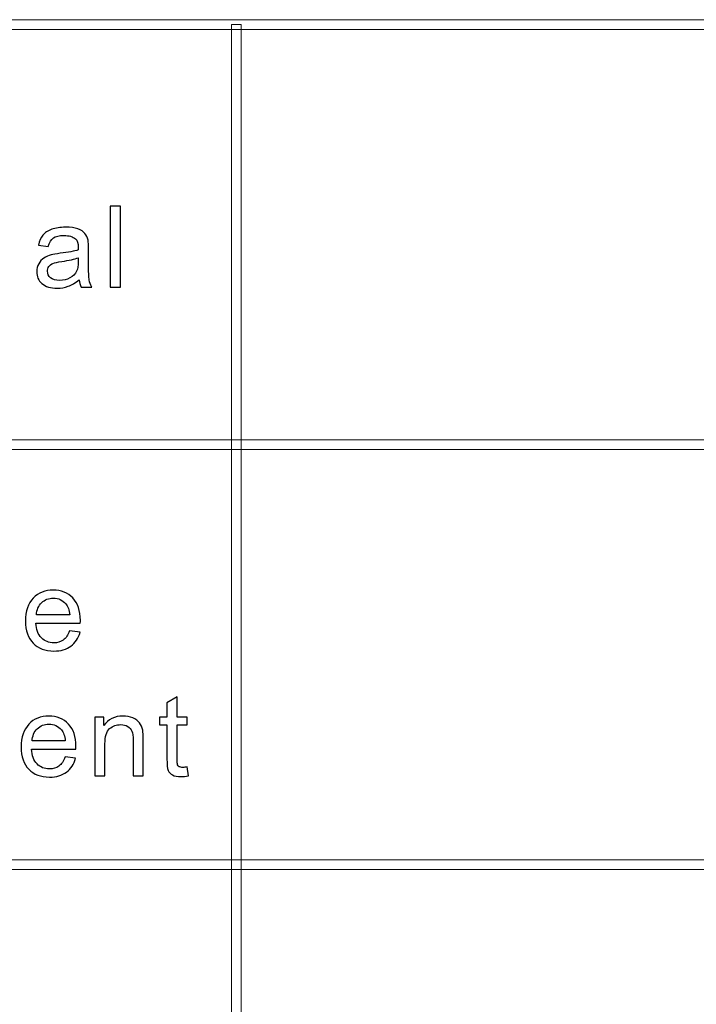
# Model space of a CAD drawing. Header units: millimetres. Extents: x -420 to 420, y -297 to 297.
# Tile 76 of 141: x 209 to 229, y -210 to -179. Entities that reach past the tile are written whole.
import ezdxf

# ---------------------------------------------------------------- set-up
doc = ezdxf.new("R2010")
doc.units = ezdxf.units.MM
doc.header["$MEASUREMENT"] = 0
doc.layers.add('layer 1', color=7, linetype='Continuous')

msp = doc.modelspace()

# ---------------------------------------------------------------- linework, layer by layer
at = {"layer": 'layer 1', "lineweight": 9}
for points in [[(393.2933, -179.1311), (393.2933, -179.1311), (393.2933, -179.4313), (393.2933, -179.4313), (393.2933, -179.4313), (393.2933, -179.4313), (117.1368, -179.4313), (117.1368, -179.4313), (117.1368, -179.4313), (117.1368, -179.4313), (117.1368, -179.1311), (117.1368, -179.1311), (117.1368, -179.1311), (117.1368, -179.1311), (393.2933, -179.1311), (393.2933, -179.1311)], [(393.1434, -205.1459), (393.1434, -205.1459), (393.1434, -205.4461), (393.1434, -205.4461), (393.1434, -205.4461), (393.1434, -205.4461), (195.2462, -205.4461), (195.2462, -205.4461), (195.2462, -205.4461), (195.2462, -205.4461), (195.2462, -205.1459), (195.2462, -205.1459), (195.2462, -205.1459), (195.2462, -205.1459), (393.1434, -205.1459), (393.1434, -205.1459)]]:
    msp.add_open_spline(points, degree=3, knots=[0, 0, 0, 0, 0.2, 0.2, 0.2, 0.2, 0.4, 0.4, 0.4, 0.4, 0.6, 0.6, 0.6, 0.6, 1, 1, 1, 1], dxfattribs=at)
at = {"layer": 'layer 1', "color": 7, "lineweight": 9}
for points in [[(215.3858, -270.3329), (215.3858, -270.3329), (215.0859, -270.3329), (215.0859, -270.3329), (215.0859, -270.3329), (215.0859, -270.3329), (215.0859, -179.2812), (215.0859, -179.2812), (215.0859, -179.2812), (215.0859, -179.2812), (215.3858, -179.2812), (215.3858, -179.2812), (215.3858, -179.2812), (215.3858, -179.2812), (215.3858, -270.3329), (215.3858, -270.3329)], [(273.2057, -192.1385), (273.2057, -192.1385), (273.2057, -192.4387), (273.2057, -192.4387), (273.2057, -192.4387), (273.2057, -192.4387), (195.2462, -192.4387), (195.2462, -192.4387), (195.2462, -192.4387), (195.2462, -192.4387), (195.2462, -192.1385), (195.2462, -192.1385), (195.2462, -192.1385), (195.2462, -192.1385), (273.2057, -192.1385), (273.2057, -192.1385)]]:
    msp.add_open_spline(points, degree=3, knots=[0, 0, 0, 0, 0.2, 0.2, 0.2, 0.2, 0.4, 0.4, 0.4, 0.4, 0.6, 0.6, 0.6, 0.6, 1, 1, 1, 1], dxfattribs=at)
at = {"layer": 'layer 1', "color": 7}
for points, knots in [([(211.336, -187.4104), (211.336, -187.4104), (211.336, -184.9085), (211.336, -184.9085), (211.336, -184.9085), (211.336, -184.9085), (211.6495, -184.9085), (211.6495, -184.9085), (211.6495, -184.9085), (211.6495, -184.9085), (211.6495, -187.4104), (211.6495, -187.4104), (211.6495, -187.4104), (211.6495, -187.4104), (211.336, -187.4104), (211.336, -187.4104)], [0, 0, 0, 0, 0.2, 0.2, 0.2, 0.2, 0.4, 0.4, 0.4, 0.4, 0.6, 0.6, 0.6, 0.6, 1, 1, 1, 1]), ([(210.3717, -187.1833), (210.2553, -187.2805), (210.1432, -187.3487), (210.0357, -187.3889), (210.0357, -187.3889), (209.9283, -187.429), (209.8131, -187.4488), (209.6895, -187.4488), (209.6895, -187.4488), (209.4866, -187.4488), (209.3304, -187.4005), (209.2211, -187.3032), (209.2211, -187.3032), (209.112, -187.2066), (209.0573, -187.0825), (209.0573, -186.9317), (209.0573, -186.9317), (209.0573, -186.8432), (209.0781, -186.7622), (209.1191, -186.6888), (209.1191, -186.6888), (209.1606, -186.6154), (209.2146, -186.5572), (209.2812, -186.5129), (209.2812, -186.5129), (209.3483, -186.4687), (209.423, -186.4349), (209.5068, -186.4122), (209.5068, -186.4122), (209.5684, -186.3965), (209.6617, -186.3813), (209.7858, -186.3662), (209.7858, -186.3662), (210.0387, -186.3371), (210.2256, -186.3015), (210.345, -186.2608), (210.345, -186.2608), (210.3461, -186.2188), (210.3467, -186.1921), (210.3467, -186.181), (210.3467, -186.181), (210.3467, -186.0564), (210.3171, -185.9684), (210.2577, -185.9172), (210.2577, -185.9172), (210.1776, -185.8479), (210.0583, -185.8135), (209.9004, -185.8135), (209.9004, -185.8135), (209.7525, -185.8135), (209.6433, -185.8391), (209.5732, -185.8898), (209.5732, -185.8898), (209.5026, -185.9405), (209.4509, -186.0302), (209.4171, -186.1594), (209.4171, -186.1594), (209.4171, -186.1594), (209.1108, -186.1175), (209.1108, -186.1175), (209.1108, -186.1175), (209.1387, -185.9888), (209.1843, -185.8846), (209.2485, -185.8054), (209.2485, -185.8054), (209.3126, -185.7261), (209.4052, -185.6656), (209.5263, -185.6225), (209.5263, -185.6225), (209.6468, -185.58), (209.7875, -185.5584), (209.9466, -185.5584), (209.9466, -185.5584), (210.1045, -185.5584), (210.2334, -185.5765), (210.3326, -185.6132), (210.3326, -185.6132), (210.431, -185.6499), (210.5041, -185.6953), (210.5504, -185.7506), (210.5504, -185.7506), (210.5967, -185.8059), (210.6293, -185.8758), (210.6484, -185.9603), (210.6484, -185.9603), (210.6585, -186.0127), (210.6638, -186.107), (210.6638, -186.2427), (210.6638, -186.2427), (210.6638, -186.2427), (210.6638, -186.6504), (210.6638, -186.6504), (210.6638, -186.6504), (210.6638, -186.9352), (210.6703, -187.1151), (210.6833, -187.1914), (210.6833, -187.1914), (210.6959, -187.2677), (210.722, -187.3405), (210.76, -187.4104), (210.76, -187.4104), (210.76, -187.4104), (210.4323, -187.4104), (210.4323, -187.4104), (210.4323, -187.4104), (210.4008, -187.3458), (210.3806, -187.27), (210.3717, -187.1833)], [0, 0, 0, 0, 0.0357143, 0.0357143, 0.0357143, 0.0357143, 0.0714286, 0.0714286, 0.0714286, 0.0714286, 0.1071429, 0.1071429, 0.1071429, 0.1071429, 0.1428571, 0.1428571, 0.1428571, 0.1428571, 0.1785714, 0.1785714, 0.1785714, 0.1785714, 0.2142857, 0.2142857, 0.2142857, 0.2142857, 0.25, 0.25, 0.25, 0.25, 0.2857143, 0.2857143, 0.2857143, 0.2857143, 0.3214286, 0.3214286, 0.3214286, 0.3214286, 0.3571429, 0.3571429, 0.3571429, 0.3571429, 0.3928571, 0.3928571, 0.3928571, 0.3928571, 0.4285714, 0.4285714, 0.4285714, 0.4285714, 0.4642857, 0.4642857, 0.4642857, 0.4642857, 0.5, 0.5, 0.5, 0.5, 0.5357143, 0.5357143, 0.5357143, 0.5357143, 0.5714286, 0.5714286, 0.5714286, 0.5714286, 0.6071429, 0.6071429, 0.6071429, 0.6071429, 0.6428571, 0.6428571, 0.6428571, 0.6428571, 0.6785714, 0.6785714, 0.6785714, 0.6785714, 0.7142857, 0.7142857, 0.7142857, 0.7142857, 0.75, 0.75, 0.75, 0.75, 0.7857143, 0.7857143, 0.7857143, 0.7857143, 0.8214286, 0.8214286, 0.8214286, 0.8214286, 0.8571429, 0.8571429, 0.8571429, 0.8571429, 0.8928571, 0.8928571, 0.8928571, 0.8928571, 0.9285714, 0.9285714, 0.9285714, 0.9285714, 1, 1, 1, 1]), ([(210.3467, -186.5019), (210.2328, -186.5473), (210.0618, -186.5857), (209.8339, -186.6172), (209.8339, -186.6172), (209.7044, -186.6352), (209.613, -186.6556), (209.5596, -186.6783), (209.5596, -186.6783), (209.5062, -186.7011), (209.4652, -186.7343), (209.4361, -186.7773), (209.4361, -186.7773), (209.407, -186.821), (209.3922, -186.8694), (209.3922, -186.9229), (209.3922, -186.9229), (209.3922, -187.0039), (209.4236, -187.072), (209.4871, -187.1262), (209.4871, -187.1262), (209.5507, -187.1804), (209.6433, -187.2077), (209.765, -187.2077), (209.765, -187.2077), (209.8855, -187.2077), (209.9929, -187.1821), (210.0873, -187.1303), (210.0873, -187.1303), (210.1811, -187.079), (210.2506, -187.0086), (210.2945, -186.9195), (210.2945, -186.9195), (210.3284, -186.8501), (210.345, -186.7482), (210.345, -186.6137), (210.345, -186.6137), (210.345, -186.6137), (210.3467, -186.5019), (210.3467, -186.5019)], [0, 0, 0, 0, 0.0909091, 0.0909091, 0.0909091, 0.0909091, 0.1818182, 0.1818182, 0.1818182, 0.1818182, 0.2727273, 0.2727273, 0.2727273, 0.2727273, 0.3636364, 0.3636364, 0.3636364, 0.3636364, 0.4545455, 0.4545455, 0.4545455, 0.4545455, 0.5454545, 0.5454545, 0.5454545, 0.5454545, 0.6363636, 0.6363636, 0.6363636, 0.6363636, 0.7272727, 0.7272727, 0.7272727, 0.7272727, 0.8181818, 0.8181818, 0.8181818, 0.8181818, 1, 1, 1, 1]), ([(210.0753, -198.0591), (210.0753, -198.0591), (210.3994, -198.101), (210.3994, -198.101), (210.3994, -198.101), (210.349, -198.2856), (210.2546, -198.4295), (210.1169, -198.5314), (210.1169, -198.5314), (209.9792, -198.6333), (209.8034, -198.6845), (209.5891, -198.6845), (209.5891, -198.6845), (209.3195, -198.6845), (209.1059, -198.603), (208.948, -198.4399), (208.948, -198.4399), (208.79, -198.2775), (208.7111, -198.0486), (208.7111, -197.7545), (208.7111, -197.7545), (208.7111, -197.4505), (208.7906, -197.214), (208.9503, -197.0463), (208.9503, -197.0463), (209.1101, -196.878), (209.3172, -196.7941), (209.5718, -196.7941), (209.5718, -196.7941), (209.8182, -196.7941), (210.0195, -196.8762), (210.1756, -197.0411), (210.1756, -197.0411), (210.3318, -197.2059), (210.4102, -197.4377), (210.4102, -197.7364), (210.4102, -197.7364), (210.4102, -197.7545), (210.4095, -197.7818), (210.4083, -197.818), (210.4083, -197.818), (210.4083, -197.818), (209.0317, -197.818), (209.0317, -197.818), (209.0317, -197.818), (209.0435, -198.0165), (209.1005, -198.1691), (209.2038, -198.2745), (209.2038, -198.2745), (209.3065, -198.38), (209.4353, -198.4329), (209.5891, -198.4329), (209.5891, -198.4329), (209.7036, -198.4329), (209.8016, -198.4032), (209.8823, -198.3438), (209.8823, -198.3438), (209.9637, -198.2844), (210.0278, -198.1895), (210.0753, -198.0591)], [0, 0, 0, 0, 0.0625, 0.0625, 0.0625, 0.0625, 0.125, 0.125, 0.125, 0.125, 0.1875, 0.1875, 0.1875, 0.1875, 0.25, 0.25, 0.25, 0.25, 0.3125, 0.3125, 0.3125, 0.3125, 0.375, 0.375, 0.375, 0.375, 0.4375, 0.4375, 0.4375, 0.4375, 0.5, 0.5, 0.5, 0.5, 0.5625, 0.5625, 0.5625, 0.5625, 0.625, 0.625, 0.625, 0.625, 0.6875, 0.6875, 0.6875, 0.6875, 0.75, 0.75, 0.75, 0.75, 0.8125, 0.8125, 0.8125, 0.8125, 0.875, 0.875, 0.875, 0.875, 1, 1, 1, 1]), ([(209.0494, -197.5664), (209.0494, -197.5664), (210.0789, -197.5664), (210.0789, -197.5664), (210.0789, -197.5664), (210.0652, -197.4138), (210.0254, -197.2996), (209.9607, -197.2233), (209.9607, -197.2233), (209.8615, -197.1051), (209.7322, -197.0457), (209.5737, -197.0457), (209.5737, -197.0457), (209.43, -197.0457), (209.3094, -197.0929), (209.2115, -197.1872), (209.2115, -197.1872), (209.1141, -197.2816), (209.0601, -197.408), (209.0494, -197.5664)], [0, 0, 0, 0, 0.1666667, 0.1666667, 0.1666667, 0.1666667, 0.3333333, 0.3333333, 0.3333333, 0.3333333, 0.5, 0.5, 0.5, 0.5, 0.6666667, 0.6666667, 0.6666667, 0.6666667, 1, 1, 1, 1]), ([(213.7169, -202.2755), (213.7169, -202.2755), (213.7597, -202.5469), (213.7597, -202.5469), (213.7597, -202.5469), (213.6718, -202.5649), (213.5928, -202.5743), (213.524, -202.5743), (213.524, -202.5743), (213.4106, -202.5743), (213.3227, -202.5568), (213.2598, -202.5213), (213.2598, -202.5213), (213.1974, -202.4857), (213.1536, -202.4397), (213.128, -202.3821), (213.128, -202.3821), (213.1025, -202.3244), (213.09, -202.2033), (213.09, -202.0187), (213.09, -202.0187), (213.09, -202.0187), (213.09, -200.9739), (213.09, -200.9739), (213.09, -200.9739), (213.09, -200.9739), (212.8585, -200.9739), (212.8585, -200.9739), (212.8585, -200.9739), (212.8585, -200.9739), (212.8585, -200.7363), (212.8585, -200.7363), (212.8585, -200.7363), (212.8585, -200.7363), (213.09, -200.7363), (213.09, -200.7363), (213.09, -200.7363), (213.09, -200.7363), (213.09, -200.2878), (213.09, -200.2878), (213.09, -200.2878), (213.09, -200.2878), (213.4034, -200.1032), (213.4034, -200.1032), (213.4034, -200.1032), (213.4034, -200.1032), (213.4034, -200.7363), (213.4034, -200.7363), (213.4034, -200.7363), (213.4034, -200.7363), (213.7169, -200.7363), (213.7169, -200.7363), (213.7169, -200.7363), (213.7169, -200.7363), (213.7169, -200.9739), (213.7169, -200.9739), (213.7169, -200.9739), (213.7169, -200.9739), (213.4034, -200.9739), (213.4034, -200.9739), (213.4034, -200.9739), (213.4034, -200.9739), (213.4034, -202.0361), (213.4034, -202.0361), (213.4034, -202.0361), (213.4034, -202.1241), (213.4088, -202.1806), (213.42, -202.2056), (213.42, -202.2056), (213.4307, -202.2307), (213.4486, -202.2505), (213.4736, -202.2656), (213.4736, -202.2656), (213.4984, -202.2802), (213.5341, -202.2877), (213.5804, -202.2877), (213.5804, -202.2877), (213.6148, -202.2877), (213.6605, -202.2837), (213.7169, -202.2755)], [0, 0, 0, 0, 0.047619, 0.047619, 0.047619, 0.047619, 0.0952381, 0.0952381, 0.0952381, 0.0952381, 0.1428571, 0.1428571, 0.1428571, 0.1428571, 0.1904762, 0.1904762, 0.1904762, 0.1904762, 0.2380952, 0.2380952, 0.2380952, 0.2380952, 0.2857143, 0.2857143, 0.2857143, 0.2857143, 0.3333333, 0.3333333, 0.3333333, 0.3333333, 0.3809524, 0.3809524, 0.3809524, 0.3809524, 0.4285714, 0.4285714, 0.4285714, 0.4285714, 0.4761905, 0.4761905, 0.4761905, 0.4761905, 0.5238095, 0.5238095, 0.5238095, 0.5238095, 0.5714286, 0.5714286, 0.5714286, 0.5714286, 0.6190476, 0.6190476, 0.6190476, 0.6190476, 0.6666667, 0.6666667, 0.6666667, 0.6666667, 0.7142857, 0.7142857, 0.7142857, 0.7142857, 0.7619048, 0.7619048, 0.7619048, 0.7619048, 0.8095238, 0.8095238, 0.8095238, 0.8095238, 0.8571429, 0.8571429, 0.8571429, 0.8571429, 0.9047619, 0.9047619, 0.9047619, 0.9047619, 1, 1, 1, 1]), ([(209.9395, -201.9628), (209.9395, -201.9628), (210.2637, -202.0047), (210.2637, -202.0047), (210.2637, -202.0047), (210.2132, -202.1893), (210.1188, -202.3332), (209.9811, -202.4351), (209.9811, -202.4351), (209.8434, -202.537), (209.6676, -202.5882), (209.4533, -202.5882), (209.4533, -202.5882), (209.1838, -202.5882), (208.9701, -202.5067), (208.8122, -202.3436), (208.8122, -202.3436), (208.6542, -202.1812), (208.5753, -201.9523), (208.5753, -201.6582), (208.5753, -201.6582), (208.5753, -201.3542), (208.6548, -201.1177), (208.8145, -200.95), (208.8145, -200.95), (208.9743, -200.7817), (209.1814, -200.6978), (209.436, -200.6978), (209.436, -200.6978), (209.6824, -200.6978), (209.8838, -200.7799), (210.0398, -200.9448), (210.0398, -200.9448), (210.196, -201.1096), (210.2744, -201.3414), (210.2744, -201.6401), (210.2744, -201.6401), (210.2744, -201.6582), (210.2738, -201.6855), (210.2725, -201.7217), (210.2725, -201.7217), (210.2725, -201.7217), (208.8959, -201.7217), (208.8959, -201.7217), (208.8959, -201.7217), (208.9077, -201.9202), (208.9647, -202.0728), (209.0681, -202.1782), (209.0681, -202.1782), (209.1707, -202.2837), (209.2996, -202.3366), (209.4533, -202.3366), (209.4533, -202.3366), (209.5678, -202.3366), (209.6658, -202.3069), (209.7465, -202.2475), (209.7465, -202.2475), (209.8279, -202.1881), (209.892, -202.0932), (209.9395, -201.9628)], [0, 0, 0, 0, 0.0625, 0.0625, 0.0625, 0.0625, 0.125, 0.125, 0.125, 0.125, 0.1875, 0.1875, 0.1875, 0.1875, 0.25, 0.25, 0.25, 0.25, 0.3125, 0.3125, 0.3125, 0.3125, 0.375, 0.375, 0.375, 0.375, 0.4375, 0.4375, 0.4375, 0.4375, 0.5, 0.5, 0.5, 0.5, 0.5625, 0.5625, 0.5625, 0.5625, 0.625, 0.625, 0.625, 0.625, 0.6875, 0.6875, 0.6875, 0.6875, 0.75, 0.75, 0.75, 0.75, 0.8125, 0.8125, 0.8125, 0.8125, 0.875, 0.875, 0.875, 0.875, 1, 1, 1, 1]), ([(208.9136, -201.4701), (208.9136, -201.4701), (209.9431, -201.4701), (209.9431, -201.4701), (209.9431, -201.4701), (209.9294, -201.3175), (209.8897, -201.2033), (209.8249, -201.127), (209.8249, -201.127), (209.7257, -201.0088), (209.5964, -200.9494), (209.4379, -200.9494), (209.4379, -200.9494), (209.2943, -200.9494), (209.1737, -200.9966), (209.0757, -201.0909), (209.0757, -201.0909), (208.9783, -201.1853), (208.9243, -201.3117), (208.9136, -201.4701)], [0, 0, 0, 0, 0.1666667, 0.1666667, 0.1666667, 0.1666667, 0.3333333, 0.3333333, 0.3333333, 0.3333333, 0.5, 0.5, 0.5, 0.5, 0.6666667, 0.6666667, 0.6666667, 0.6666667, 1, 1, 1, 1]), ([(210.8576, -202.5498), (210.8576, -202.5498), (210.8576, -200.7363), (210.8576, -200.7363), (210.8576, -200.7363), (210.8576, -200.7363), (211.139, -200.7363), (211.139, -200.7363), (211.139, -200.7363), (211.139, -200.7363), (211.139, -200.9937), (211.139, -200.9937), (211.139, -200.9937), (211.2744, -200.7962), (211.4702, -200.6978), (211.7262, -200.6978), (211.7262, -200.6978), (211.8377, -200.6978), (211.9398, -200.7176), (212.033, -200.7566), (212.033, -200.7566), (212.1263, -200.7957), (212.1963, -200.8475), (212.2426, -200.911), (212.2426, -200.911), (212.2889, -200.9745), (212.3216, -201.0502), (212.3399, -201.1375), (212.3399, -201.1375), (212.3512, -201.1946), (212.3571, -201.2942), (212.3571, -201.4363), (212.3571, -201.4363), (212.3571, -201.4363), (212.3571, -202.5498), (212.3571, -202.5498), (212.3571, -202.5498), (212.3571, -202.5498), (212.0437, -202.5498), (212.0437, -202.5498), (212.0437, -202.5498), (212.0437, -202.5498), (212.0437, -201.4479), (212.0437, -201.4479), (212.0437, -201.4479), (212.0437, -201.3227), (212.0319, -201.229), (212.0075, -201.1672), (212.0075, -201.1672), (211.9831, -201.1055), (211.9398, -201.056), (211.878, -201.0187), (211.878, -201.0187), (211.8164, -200.982), (211.7433, -200.9634), (211.6602, -200.9634), (211.6602, -200.9634), (211.5273, -200.9634), (211.4127, -201.0047), (211.3159, -201.088), (211.3159, -201.088), (211.2191, -201.1707), (211.171, -201.3285), (211.171, -201.5603), (211.171, -201.5603), (211.171, -201.5603), (211.171, -202.5498), (211.171, -202.5498), (211.171, -202.5498), (211.171, -202.5498), (210.8576, -202.5498), (210.8576, -202.5498)], [0, 0, 0, 0, 0.0526316, 0.0526316, 0.0526316, 0.0526316, 0.1052632, 0.1052632, 0.1052632, 0.1052632, 0.1578947, 0.1578947, 0.1578947, 0.1578947, 0.2105263, 0.2105263, 0.2105263, 0.2105263, 0.2631579, 0.2631579, 0.2631579, 0.2631579, 0.3157895, 0.3157895, 0.3157895, 0.3157895, 0.3684211, 0.3684211, 0.3684211, 0.3684211, 0.4210526, 0.4210526, 0.4210526, 0.4210526, 0.4736842, 0.4736842, 0.4736842, 0.4736842, 0.5263158, 0.5263158, 0.5263158, 0.5263158, 0.5789474, 0.5789474, 0.5789474, 0.5789474, 0.6315789, 0.6315789, 0.6315789, 0.6315789, 0.6842105, 0.6842105, 0.6842105, 0.6842105, 0.7368421, 0.7368421, 0.7368421, 0.7368421, 0.7894737, 0.7894737, 0.7894737, 0.7894737, 0.8421053, 0.8421053, 0.8421053, 0.8421053, 0.8947368, 0.8947368, 0.8947368, 0.8947368, 1, 1, 1, 1])]:
    msp.add_open_spline(points, degree=3, knots=knots, dxfattribs=at)

doc.saveas('drawing.dxf')
